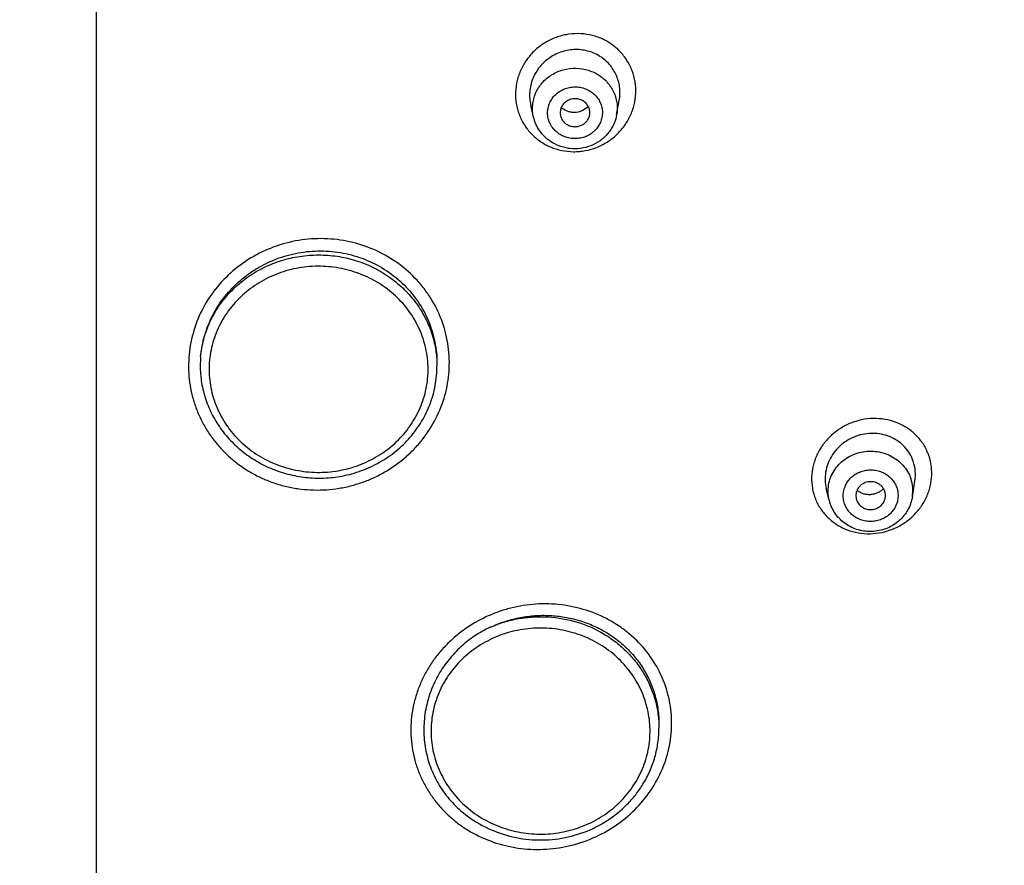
# Model space of a CAD drawing. Header units: millimetres. Extents: x -447 to 363, y -137 to 665.
# Tile 26 of 43: x -120 to -87, y 595 to 624. Entities that reach past the tile are written whole.
import ezdxf

# ---------------------------------------------------------------- set-up
doc = ezdxf.new("R2010")
doc.units = ezdxf.units.MM
doc.header["$LTSCALE"] = 23.1
doc.layers.get('0').update_dxf_attribs({"linetype": 'CONTINUOUS'})

msp = doc.modelspace()

# ---------------------------------------------------------------- linework, layer by layer
at = {"color": 9, "linetype": 'CONTINUOUS'}
msp.add_line((-117.188, 575.652), (-117.188, 624.275), dxfattribs=at)
at = {"color": 7, "linetype": 'CONTINUOUS'}
for p, q in [((-99.617, 620.479), (-99.528, 620.964)), ((-102.425, 620.408), (-102.52, 620.813)), ((-105.688, 612.083), (-105.688, 611.986)), ((-92.435, 607.46), (-92.532, 607.857)), ((-89.625, 607.572), (-89.538, 608.1)), ((-98.188, 599.912), (-98.188, 599.764))]:
    msp.add_line(p, q, dxfattribs=at)
for centre, radius, start, end in [((-101.065, 621.168), 0.605, 225.9626, 235.645), ((-90.979, 607.619), 0.445, 350.2421, 19.0932), ((-91.136, 607.78), 1.338, 193.8407, 199.0523), ((-91.085, 607.616), 0.449, 194.2982, 199.0525)]:
    msp.add_arc(centre, radius, start, end, dxfattribs=at)
at = {"color": 9, "linetype": 'CONTINUOUS'}
msp.add_arc((-90.882, 607.778), 1.274, 350.7005, 19.0932, dxfattribs=at)
for points, knots in [([(-169.759, 570.765), (-170.16, 571.322), (-170.943, 572.449), (-172.056, 574.177), (-173.107, 575.94), (-174.422, 578.331), (-175.904, 581.397), (-177.415, 585.183), (-178.65, 589.058), (-179.602, 593.001), (-180.269, 596.997), (-180.647, 601.026), (-180.734, 605.069), (-180.529, 609.109), (-180.034, 613.126), (-179.251, 617.103), (-178.183, 621.021), (-176.836, 624.861), (-175.216, 628.607), (-173.329, 632.241), (-171.185, 635.747), (-168.794, 639.108), (-166.167, 642.309), (-163.315, 645.335), (-160.252, 648.173), (-156.992, 650.81), (-153.549, 653.233), (-149.941, 655.431), (-146.182, 657.395), (-142.291, 659.116), (-138.285, 660.585), (-134.182, 661.796), (-130.002, 662.743), (-126.471, 663.309), (-123.626, 663.626), (-121.841, 663.767), (-120.411, 663.846), (-118.979, 663.902), (-117.904, 663.917), (-117.188, 663.915)], [0, 0, 0, 0, 0.015539, 0.031046, 0.046525, 0.061977, 0.092799, 0.123525, 0.15417, 0.184748, 0.215276, 0.245771, 0.276252, 0.306735, 0.337241, 0.367786, 0.398388, 0.429063, 0.459824, 0.490686, 0.521658, 0.55275, 0.583967, 0.615314, 0.646793, 0.678403, 0.71014, 0.741999, 0.773973, 0.806052, 0.838224, 0.870477, 0.902796, 0.935166, 0.951367, 0.967574, 0.97568, 0.983786, 1, 1, 1, 1]), ([(-117.188, 663.916), (-115.755, 663.918), (-112.89, 663.829), (-108.612, 663.422), (-104.374, 662.743), (-100.194, 661.795), (-96.091, 660.584), (-92.085, 659.115), (-88.194, 657.395), (-84.435, 655.431), (-80.827, 653.232), (-77.384, 650.809), (-74.124, 648.173), (-71.061, 645.335), (-68.209, 642.309), (-65.582, 639.108), (-63.191, 635.747), (-61.047, 632.241), (-59.161, 628.607), (-57.54, 624.861), (-56.193, 621.021), (-55.125, 617.103), (-54.342, 613.126), (-53.847, 609.109), (-53.643, 605.069), (-53.729, 601.026), (-54.107, 596.997), (-54.774, 593.001), (-55.727, 589.058), (-56.961, 585.184), (-58.472, 581.397), (-60.252, 577.715), (-62.292, 574.156), (-63.816, 571.878), (-64.617, 570.765)], [0, 0, 0, 0, 0.032422, 0.064826, 0.097197, 0.129516, 0.16177, 0.193943, 0.226023, 0.257997, 0.289857, 0.321595, 0.353205, 0.384684, 0.416032, 0.44725, 0.478342, 0.509315, 0.540177, 0.570939, 0.601614, 0.632217, 0.662763, 0.693269, 0.723754, 0.754234, 0.78473, 0.815259, 0.845838, 0.876483, 0.90721, 0.938032, 0.968959, 1, 1, 1, 1]), ([(-99.809, 622.879), (-99.916, 622.953), (-100.091, 623.048), (-100.339, 623.138), (-100.596, 623.203), (-100.928, 623.238), (-101.262, 623.209), (-101.522, 623.147), (-101.775, 623.061), (-102.074, 622.909), (-102.392, 622.664), (-102.656, 622.363), (-102.858, 622.02), (-102.989, 621.647), (-103.045, 621.256), (-103.026, 620.929), (-102.972, 620.675), (-102.892, 620.428), (-102.746, 620.136), (-102.504, 619.827), (-102.303, 619.657), (-102.195, 619.585)], [0, 0, 0, 0, 0.062302, 0.093634, 0.125056, 0.188065, 0.251324, 0.283049, 0.31479, 0.378183, 0.44144, 0.504445, 0.56712, 0.629432, 0.691407, 0.753119, 0.783951, 0.814764, 0.876332, 0.938036, 1, 1, 1, 1]), ([(-102.195, 619.585), (-102.087, 619.51), (-101.854, 619.383), (-101.473, 619.267), (-101.142, 619.232), (-100.876, 619.242), (-100.611, 619.278), (-100.288, 619.371), (-99.929, 619.553), (-99.612, 619.799), (-99.347, 620.099), (-99.145, 620.442), (-99.014, 620.816), (-98.958, 621.206), (-98.981, 621.598), (-99.082, 621.977), (-99.257, 622.327), (-99.5, 622.636), (-99.7, 622.806), (-99.809, 622.879)], [0, 0, 0, 0, 0.062299, 0.124988, 0.188008, 0.219652, 0.251345, 0.31474, 0.378127, 0.441377, 0.504378, 0.567055, 0.62938, 0.691378, 0.753119, 0.814715, 0.876307, 0.938029, 1, 1, 1, 1]), ([(-102.425, 620.408), (-102.441, 620.475), (-102.461, 620.61), (-102.46, 620.815), (-102.425, 621.018), (-102.359, 621.214), (-102.262, 621.397), (-102.137, 621.565), (-101.987, 621.714), (-101.757, 621.881), (-101.425, 622.025), (-100.993, 622.078), (-100.564, 622.008), (-100.303, 621.882), (-100.186, 621.802)], [0, 0, 0, 0, 0.060632, 0.121217, 0.181918, 0.24289, 0.30426, 0.366118, 0.428506, 0.49142, 0.618242, 0.746067, 0.873698, 1, 1, 1, 1]), ([(-100.186, 621.802), (-100.08, 621.729), (-99.887, 621.555), (-99.718, 621.28), (-99.635, 621.041), (-99.599, 620.855), (-99.592, 620.666), (-99.605, 620.54), (-99.617, 620.479)], [0, 0, 0, 0, 0.254061, 0.504281, 0.628602, 0.752478, 0.876181, 1, 1, 1, 1]), ([(-101.568, 619.843), (-101.617, 619.877), (-101.707, 619.952), (-101.818, 620.09), (-101.898, 620.245), (-101.944, 620.412), (-101.955, 620.585), (-101.93, 620.756), (-101.87, 620.919), (-101.777, 621.069), (-101.656, 621.198), (-101.51, 621.302), (-101.346, 621.378), (-101.169, 621.422), (-100.987, 621.432), (-100.807, 621.409), (-100.634, 621.353), (-100.529, 621.295), (-100.479, 621.262)], [0, 0, 0, 0, 0.062638, 0.124585, 0.185921, 0.246821, 0.307533, 0.368335, 0.429489, 0.491202, 0.553589, 0.616662, 0.68033, 0.744414, 0.808677, 0.872855, 0.936697, 1, 1, 1, 1]), ([(-100.479, 621.262), (-100.431, 621.228), (-100.34, 621.153), (-100.23, 621.015), (-100.15, 620.86), (-100.103, 620.693), (-100.092, 620.52), (-100.118, 620.349), (-100.178, 620.186), (-100.27, 620.036), (-100.392, 619.907), (-100.537, 619.803), (-100.702, 619.727), (-100.878, 619.683), (-101.06, 619.673), (-101.241, 619.696), (-101.413, 619.752), (-101.519, 619.81), (-101.568, 619.843)], [0, 0, 0, 0, 0.062638, 0.124585, 0.185921, 0.246821, 0.307533, 0.368335, 0.429489, 0.491202, 0.553589, 0.616662, 0.68033, 0.744414, 0.808677, 0.872855, 0.936697, 1, 1, 1, 1]), ([(-107.473, 608.404), (-107.225, 608.546), (-106.871, 608.794), (-106.456, 609.186), (-106.084, 609.613), (-105.701, 610.209), (-105.444, 610.866), (-105.322, 611.412), (-105.256, 611.964), (-105.279, 612.662), (-105.476, 613.477), (-105.774, 614.11), (-106.086, 614.574), (-106.445, 615.006), (-106.976, 615.478), (-107.715, 615.912), (-108.53, 616.196), (-109.387, 616.321), (-110.256, 616.282), (-110.961, 616.114), (-111.498, 615.903), (-111.755, 615.772), (-111.88, 615.701)], [0, 0, 0, 0, 0.063179, 0.094642, 0.125986, 0.188235, 0.250029, 0.280824, 0.311549, 0.3728, 0.434048, 0.49548, 0.526358, 0.557339, 0.619577, 0.682303, 0.745478, 0.808997, 0.872702, 0.936407, 0.968237, 1, 1, 1, 1]), ([(-111.88, 615.701), (-112.128, 615.559), (-112.597, 615.229), (-113.192, 614.613), (-113.652, 613.897), (-113.958, 613.109), (-114.1, 612.281), (-114.078, 611.582), (-113.976, 611.036), (-113.858, 610.636), (-113.699, 610.249), (-113.501, 609.88), (-113.267, 609.532), (-112.997, 609.208), (-112.696, 608.911), (-112.365, 608.645), (-112.009, 608.412), (-111.63, 608.213), (-111.232, 608.053), (-110.819, 607.93), (-110.395, 607.848), (-109.965, 607.805), (-109.531, 607.804), (-109.1, 607.844), (-108.673, 607.924), (-108.257, 608.043), (-107.854, 608.201), (-107.597, 608.332), (-107.473, 608.404)], [0, 0, 0, 0, 0.063156, 0.125867, 0.188088, 0.249854, 0.31127, 0.372496, 0.403134, 0.433795, 0.464502, 0.49528, 0.526145, 0.557113, 0.588194, 0.619396, 0.650721, 0.682167, 0.713726, 0.745387, 0.777133, 0.808947, 0.840807, 0.872691, 0.904577, 0.93644, 0.968256, 1, 1, 1, 1]), ([(-113.673, 612.308), (-113.655, 612.505), (-113.603, 612.801), (-113.485, 613.182), (-113.335, 613.554), (-113.089, 613.997), (-112.709, 614.476), (-112.254, 614.893), (-111.736, 615.237), (-111.166, 615.5), (-110.559, 615.675), (-109.931, 615.758), (-109.297, 615.747), (-108.673, 615.643), (-108.074, 615.447), (-107.515, 615.164), (-107.01, 614.803), (-106.571, 614.37), (-106.33, 614.04), (-106.224, 613.868)], [0, 0, 0, 0, 0.060305, 0.090582, 0.12095, 0.181981, 0.243556, 0.305723, 0.368474, 0.43174, 0.495406, 0.559318, 0.6233, 0.68717, 0.750755, 0.81391, 0.87653, 0.938558, 1, 1, 1, 1]), ([(-106.484, 613.625), (-106.605, 613.823), (-106.891, 614.198), (-107.424, 614.666), (-108.044, 615.028), (-108.726, 615.269), (-109.445, 615.381), (-110.173, 615.358), (-110.882, 615.203), (-111.547, 614.92), (-112.14, 614.521), (-112.64, 614.021), (-113.026, 613.437), (-113.284, 612.793), (-113.404, 612.114), (-113.38, 611.426), (-113.213, 610.756), (-113.012, 610.34), (-112.892, 610.144)], [0, 0, 0, 0, 0.0619, 0.124539, 0.187889, 0.251818, 0.316109, 0.380493, 0.444691, 0.508448, 0.571571, 0.633961, 0.695628, 0.756696, 0.817382, 0.877968, 0.938753, 1, 1, 1, 1]), ([(-106.224, 613.868), (-106.137, 613.726), (-105.982, 613.432), (-105.813, 612.964), (-105.711, 612.479), (-105.688, 612.15), (-105.688, 611.986)], [0, 0, 0, 0, 0.251764, 0.502055, 0.751299, 1, 1, 1, 1]), ([(-112.892, 610.144), (-112.771, 609.946), (-112.485, 609.571), (-111.951, 609.102), (-111.332, 608.741), (-110.65, 608.5), (-109.931, 608.388), (-109.203, 608.411), (-108.493, 608.566), (-107.829, 608.848), (-107.236, 609.248), (-106.736, 609.748), (-106.35, 610.332), (-106.091, 610.975), (-105.972, 611.655), (-105.996, 612.343), (-106.162, 613.013), (-106.363, 613.429), (-106.484, 613.625)], [0, 0, 0, 0, 0.0619, 0.124539, 0.187889, 0.251818, 0.316109, 0.380493, 0.444691, 0.508448, 0.571571, 0.633961, 0.695628, 0.756696, 0.817382, 0.877968, 0.938753, 1, 1, 1, 1]), ([(-89.068, 608.969), (-89.108, 609.089), (-89.216, 609.32), (-89.448, 609.624), (-89.739, 609.876), (-90.078, 610.067), (-90.451, 610.187), (-90.844, 610.234), (-91.242, 610.207), (-91.631, 610.107), (-91.995, 609.937), (-92.322, 609.704), (-92.6, 609.417), (-92.781, 609.139), (-92.89, 608.902), (-92.975, 608.657), (-93.034, 608.339), (-93.029, 607.954), (-92.971, 607.704), (-92.929, 607.585)], [0, 0, 0, 0, 0.060736, 0.121604, 0.182853, 0.24467, 0.307159, 0.370309, 0.434016, 0.498094, 0.56231, 0.626408, 0.690152, 0.75335, 0.784742, 0.815962, 0.877831, 0.939123, 1, 1, 1, 1]), ([(-92.929, 607.585), (-92.889, 607.465), (-92.78, 607.234), (-92.548, 606.93), (-92.306, 606.72), (-92.089, 606.582), (-91.858, 606.467), (-91.545, 606.366), (-91.152, 606.318), (-90.754, 606.345), (-90.365, 606.446), (-90.001, 606.615), (-89.674, 606.848), (-89.397, 607.136), (-89.18, 607.468), (-89.033, 607.832), (-88.962, 608.215), (-88.968, 608.6), (-89.025, 608.85), (-89.068, 608.969)], [0, 0, 0, 0, 0.060722, 0.121598, 0.182861, 0.213735, 0.24477, 0.307268, 0.370418, 0.434114, 0.498176, 0.562373, 0.626458, 0.690197, 0.753402, 0.815951, 0.877833, 0.939128, 1, 1, 1, 1]), ([(-92.435, 607.46), (-92.455, 607.544), (-92.479, 607.715), (-92.463, 607.974), (-92.395, 608.225), (-92.278, 608.46), (-92.115, 608.67), (-91.914, 608.847), (-91.681, 608.984), (-91.425, 609.078), (-91.155, 609.124), (-90.881, 609.121), (-90.613, 609.07), (-90.36, 608.971), (-90.131, 608.829), (-89.935, 608.648), (-89.78, 608.435), (-89.706, 608.276), (-89.678, 608.194)], [0, 0, 0, 0, 0.060617, 0.121234, 0.182122, 0.243509, 0.305545, 0.368286, 0.431684, 0.495602, 0.559829, 0.624114, 0.6882, 0.751852, 0.814899, 0.87725, 0.938913, 1, 1, 1, 1]), ([(-91.914, 607.342), (-91.933, 607.396), (-91.959, 607.508), (-91.963, 607.68), (-91.93, 607.85), (-91.864, 608.011), (-91.765, 608.157), (-91.638, 608.281), (-91.488, 608.38), (-91.321, 608.449), (-91.143, 608.487), (-90.961, 608.491), (-90.781, 608.462), (-90.611, 608.4), (-90.458, 608.308), (-90.326, 608.19), (-90.221, 608.049), (-90.172, 607.943), (-90.153, 607.889)], [0, 0, 0, 0, 0.060749, 0.121379, 0.182179, 0.243414, 0.305275, 0.367855, 0.431135, 0.494993, 0.559223, 0.623566, 0.687747, 0.751514, 0.814674, 0.877122, 0.93886, 1, 1, 1, 1]), ([(-90.153, 607.889), (-90.134, 607.835), (-90.108, 607.723), (-90.105, 607.55), (-90.137, 607.38), (-90.204, 607.22), (-90.302, 607.074), (-90.429, 606.95), (-90.579, 606.851), (-90.746, 606.781), (-90.924, 606.744), (-91.106, 606.739), (-91.286, 606.769), (-91.456, 606.831), (-91.61, 606.922), (-91.742, 607.041), (-91.846, 607.182), (-91.895, 607.287), (-91.914, 607.342)], [0, 0, 0, 0, 0.060749, 0.121379, 0.182179, 0.243414, 0.305275, 0.367855, 0.431135, 0.494993, 0.559223, 0.623566, 0.687747, 0.751514, 0.814674, 0.877122, 0.93886, 1, 1, 1, 1]), ([(-99.961, 603.46), (-100.212, 603.59), (-100.743, 603.801), (-101.587, 603.964), (-102.453, 603.968), (-103.166, 603.84), (-103.715, 603.66), (-104.242, 603.431), (-104.735, 603.13), (-105.176, 602.767), (-105.479, 602.468), (-105.749, 602.142), (-105.984, 601.794), (-106.183, 601.426), (-106.342, 601.042), (-106.462, 600.647), (-106.54, 600.243), (-106.575, 599.835), (-106.569, 599.427), (-106.52, 599.022), (-106.43, 598.625), (-106.296, 598.24), (-106.122, 597.871), (-105.911, 597.52), (-105.664, 597.191), (-105.385, 596.887), (-105.075, 596.61), (-104.736, 596.365), (-104.494, 596.225), (-104.368, 596.163)], [0, 0, 0, 0, 0.063048, 0.126769, 0.190967, 0.255382, 0.287614, 0.319789, 0.383773, 0.415593, 0.447246, 0.478712, 0.50998, 0.541053, 0.571935, 0.602643, 0.633195, 0.663619, 0.693949, 0.724219, 0.754469, 0.78474, 0.815074, 0.845504, 0.876059, 0.906764, 0.937642, 0.968714, 1, 1, 1, 1]), ([(-104.368, 596.163), (-104.117, 596.034), (-103.587, 595.822), (-102.742, 595.659), (-101.877, 595.655), (-101.022, 595.81), (-100.21, 596.116), (-99.473, 596.565), (-98.839, 597.14), (-98.33, 597.817), (-97.968, 598.571), (-97.768, 599.375), (-97.739, 600.197), (-97.881, 601.003), (-98.188, 601.764), (-98.649, 602.447), (-99.145, 602.931), (-99.595, 603.255), (-99.837, 603.396), (-99.961, 603.46)], [0, 0, 0, 0, 0.063094, 0.12686, 0.191107, 0.25557, 0.31996, 0.383991, 0.447433, 0.510142, 0.572073, 0.633302, 0.694021, 0.754508, 0.815077, 0.876029, 0.9376, 0.968702, 1, 1, 1, 1]), ([(-103.885, 603.172), (-103.733, 603.239), (-103.42, 603.355), (-102.933, 603.471), (-102.434, 603.53), (-101.765, 603.529), (-100.939, 603.381), (-100.174, 603.042), (-99.631, 602.67), (-99.264, 602.346), (-98.943, 601.981), (-98.673, 601.581), (-98.459, 601.153), (-98.303, 600.702), (-98.209, 600.237), (-98.188, 599.921), (-98.188, 599.764)], [0, 0, 0, 0, 0.06355, 0.127372, 0.191361, 0.255407, 0.382986, 0.509484, 0.572245, 0.634542, 0.696366, 0.757735, 0.818698, 0.879328, 0.939725, 1, 1, 1, 1]), ([(-98.984, 597.921), (-98.863, 598.117), (-98.662, 598.533), (-98.496, 599.204), (-98.472, 599.892), (-98.591, 600.571), (-98.85, 601.215), (-99.236, 601.798), (-99.736, 602.299), (-100.329, 602.698), (-100.993, 602.98), (-101.703, 603.136), (-102.431, 603.158), (-103.15, 603.047), (-103.832, 602.806), (-104.451, 602.444), (-104.985, 601.975), (-105.271, 601.601), (-105.392, 601.403)], [0, 0, 0, 0, 0.061247, 0.122032, 0.182618, 0.243304, 0.304372, 0.366039, 0.428429, 0.491552, 0.555309, 0.619507, 0.683891, 0.748182, 0.812111, 0.875461, 0.9381, 1, 1, 1, 1]), ([(-105.392, 601.403), (-105.512, 601.207), (-105.713, 600.791), (-105.88, 600.121), (-105.904, 599.432), (-105.784, 598.753), (-105.526, 598.109), (-105.14, 597.526), (-104.64, 597.025), (-104.047, 596.626), (-103.382, 596.344), (-102.673, 596.188), (-101.945, 596.166), (-101.226, 596.277), (-100.544, 596.518), (-99.924, 596.88), (-99.391, 597.349), (-99.105, 597.723), (-98.984, 597.921)], [0, 0, 0, 0, 0.061247, 0.122032, 0.182618, 0.243304, 0.304372, 0.366039, 0.428429, 0.491552, 0.555309, 0.619507, 0.683891, 0.748182, 0.812111, 0.875461, 0.9381, 1, 1, 1, 1])]:
    msp.add_open_spline(points, degree=3, knots=knots, dxfattribs=at)
at = {"color": 7, "linetype": 'CONTINUOUS'}
for points, knots in [([(-100.134, 622.427), (-100.197, 622.47), (-100.33, 622.546), (-100.545, 622.629), (-100.771, 622.678), (-101.003, 622.694), (-101.235, 622.674), (-101.537, 622.603), (-101.89, 622.432), (-102.178, 622.167), (-102.353, 621.914), (-102.455, 621.708), (-102.525, 621.489), (-102.56, 621.264), (-102.561, 621.036), (-102.538, 620.886), (-102.52, 620.813)], [0, 0, 0, 0, 0.062103, 0.124486, 0.187142, 0.250039, 0.313123, 0.376323, 0.502415, 0.628021, 0.690656, 0.753019, 0.815105, 0.876931, 0.938542, 1, 1, 1, 1]), ([(-99.528, 620.964), (-99.503, 621.101), (-99.491, 621.384), (-99.594, 621.793), (-99.811, 622.157), (-100.019, 622.348), (-100.134, 622.427)], [0, 0, 0, 0, 0.250431, 0.499833, 0.74932, 1, 1, 1, 1]), ([(-100.73, 620.937), (-100.771, 620.965), (-100.862, 621.01), (-101.013, 621.034), (-101.164, 621.015), (-101.303, 620.954), (-101.417, 620.857), (-101.495, 620.732), (-101.53, 620.59), (-101.522, 620.493), (-101.511, 620.447)], [0, 0, 0, 0, 0.126505, 0.254342, 0.382367, 0.509373, 0.634493, 0.757513, 0.878974, 1, 1, 1, 1]), ([(-100.532, 620.472), (-100.523, 620.515), (-100.52, 620.604), (-100.554, 620.735), (-100.625, 620.851), (-100.692, 620.912), (-100.73, 620.937)], [0, 0, 0, 0, 0.247211, 0.495059, 0.745596, 1, 1, 1, 1]), ([(-100.577, 620.767), (-100.629, 620.712), (-100.753, 620.619), (-100.938, 620.563), (-101.09, 620.558), (-101.203, 620.575), (-101.31, 620.611), (-101.376, 620.647), (-101.407, 620.669)], [0, 0, 0, 0, 0.250355, 0.501222, 0.626772, 0.75182, 0.876244, 1, 1, 1, 1]), ([(-101.858, 619.589), (-101.929, 619.637), (-102.061, 619.746), (-102.226, 619.943), (-102.351, 620.165), (-102.406, 620.326), (-102.425, 620.408)], [0, 0, 0, 0, 0.251413, 0.501784, 0.751236, 1, 1, 1, 1]), ([(-99.617, 620.479), (-99.638, 620.364), (-99.693, 620.194), (-99.807, 619.988), (-99.947, 619.798), (-100.167, 619.595), (-100.484, 619.424), (-100.833, 619.334), (-101.135, 619.33), (-101.371, 619.371), (-101.599, 619.44), (-101.76, 619.522), (-101.858, 619.589)], [0, 0, 0, 0, 0.123305, 0.185277, 0.247409, 0.371962, 0.49721, 0.622963, 0.748884, 0.811904, 0.874826, 1, 1, 1, 1]), ([(-101.511, 620.447), (-101.498, 620.392), (-101.449, 620.286), (-101.365, 620.204), (-101.318, 620.172)], [0, 0, 0, 0, 0.4954, 1, 1, 1, 1]), ([(-101.318, 620.172), (-101.283, 620.148), (-101.209, 620.11), (-101.086, 620.081), (-100.959, 620.081), (-100.836, 620.112), (-100.725, 620.17), (-100.633, 620.253), (-100.565, 620.355), (-100.539, 620.432), (-100.532, 620.472)], [0, 0, 0, 0, 0.125563, 0.252365, 0.379663, 0.506602, 0.632407, 0.756574, 0.878995, 1, 1, 1, 1]), ([(-113.673, 612.308), (-113.662, 612.43), (-113.628, 612.674), (-113.542, 613.033), (-113.42, 613.384), (-113.213, 613.835), (-112.871, 614.361), (-112.434, 614.815), (-112.037, 615.126), (-111.611, 615.4), (-111.031, 615.668), (-110.288, 615.857), (-109.522, 615.907), (-108.762, 615.816), (-108.035, 615.587), (-107.367, 615.229), (-106.785, 614.754), (-106.307, 614.179), (-105.954, 613.525), (-105.737, 612.818), (-105.688, 612.327), (-105.688, 612.083)], [0, 0, 0, 0, 0.030719, 0.06151, 0.092389, 0.12337, 0.185603, 0.24831, 0.279866, 0.311521, 0.375001, 0.43867, 0.502356, 0.565884, 0.629098, 0.691888, 0.754202, 0.81606, 0.877546, 0.938801, 1, 1, 1, 1]), ([(-113.673, 612.308), (-113.69, 612.114), (-113.692, 611.722), (-113.598, 611.143), (-113.411, 610.586), (-113.228, 610.239), (-113.124, 610.074)], [0, 0, 0, 0, 0.249766, 0.499356, 0.749281, 1, 1, 1, 1]), ([(-108.896, 608.28), (-108.674, 608.322), (-108.344, 608.413), (-107.925, 608.586), (-107.525, 608.792), (-107.062, 609.109), (-106.66, 609.498), (-106.385, 609.845), (-106.143, 610.211), (-105.904, 610.704), (-105.727, 611.335), (-105.688, 611.77), (-105.688, 611.986)], [0, 0, 0, 0, 0.128154, 0.192024, 0.255676, 0.382118, 0.507467, 0.569788, 0.63185, 0.755162, 0.877769, 1, 1, 1, 1]), ([(-113.124, 610.074), (-113.018, 609.905), (-112.777, 609.584), (-112.346, 609.162), (-111.853, 608.808), (-111.311, 608.528), (-110.731, 608.33), (-110.125, 608.217), (-109.508, 608.195), (-109.098, 608.241), (-108.896, 608.28)], [0, 0, 0, 0, 0.12276, 0.246204, 0.370383, 0.495284, 0.62084, 0.74693, 0.873387, 1, 1, 1, 1]), ([(-89.595, 608.778), (-89.625, 608.865), (-89.703, 609.034), (-89.87, 609.259), (-90.08, 609.446), (-90.325, 609.59), (-90.595, 609.684), (-90.881, 609.727), (-91.173, 609.717), (-91.459, 609.654), (-91.731, 609.542), (-91.978, 609.383), (-92.192, 609.183), (-92.365, 608.95), (-92.49, 608.69), (-92.563, 608.415), (-92.58, 608.133), (-92.554, 607.947), (-92.532, 607.857)], [0, 0, 0, 0, 0.060702, 0.121519, 0.182695, 0.244417, 0.306784, 0.369801, 0.433378, 0.497354, 0.561514, 0.62562, 0.689439, 0.752776, 0.8155, 0.877563, 0.939015, 1, 1, 1, 1]), ([(-89.538, 608.1), (-89.52, 608.213), (-89.51, 608.444), (-89.558, 608.67), (-89.595, 608.778)], [0, 0, 0, 0, 0.502178, 1, 1, 1, 1]), ([(-90.558, 607.765), (-90.568, 607.794), (-90.594, 607.849), (-90.648, 607.924), (-90.717, 607.987), (-90.797, 608.037), (-90.886, 608.071), (-90.98, 608.089), (-91.076, 608.089), (-91.201, 608.068), (-91.345, 607.999), (-91.454, 607.883), (-91.508, 607.773), (-91.531, 607.685), (-91.536, 607.594), (-91.527, 607.534), (-91.52, 607.505)], [0, 0, 0, 0, 0.061159, 0.122898, 0.185327, 0.248454, 0.312188, 0.376353, 0.440716, 0.505015, 0.63192, 0.756233, 0.817674, 0.878621, 0.939305, 1, 1, 1, 1]), ([(-89.625, 607.572), (-89.637, 607.496), (-89.676, 607.345), (-89.771, 607.132), (-89.902, 606.937), (-90.064, 606.767), (-90.253, 606.625), (-90.532, 606.479), (-90.922, 606.383), (-91.321, 606.414), (-91.621, 606.513), (-91.831, 606.622), (-92.019, 606.764), (-92.181, 606.934), (-92.311, 607.128), (-92.375, 607.271), (-92.4, 607.344)], [0, 0, 0, 0, 0.06179, 0.123736, 0.185891, 0.248288, 0.310935, 0.37381, 0.499624, 0.625531, 0.688508, 0.751279, 0.813807, 0.876086, 0.938136, 1, 1, 1, 1]), ([(-91.509, 607.47), (-91.492, 607.42), (-91.439, 607.325), (-91.316, 607.216), (-91.162, 607.152), (-90.995, 607.139), (-90.832, 607.178), (-90.69, 607.264), (-90.586, 607.39), (-90.549, 607.492), (-90.54, 607.544)], [0, 0, 0, 0, 0.122023, 0.246339, 0.372933, 0.500839, 0.628559, 0.754671, 0.878407, 1, 1, 1, 1]), ([(-90.6, 607.853), (-90.629, 607.823), (-90.692, 607.769), (-90.801, 607.706), (-90.919, 607.664), (-91.043, 607.645), (-91.167, 607.649), (-91.287, 607.676), (-91.398, 607.726), (-91.464, 607.773), (-91.494, 607.799)], [0, 0, 0, 0, 0.126358, 0.253177, 0.379965, 0.506237, 0.631574, 0.755689, 0.878468, 1, 1, 1, 1]), ([(-103.885, 603.172), (-103.733, 603.243), (-103.421, 603.366), (-102.934, 603.496), (-102.436, 603.568), (-101.934, 603.58), (-101.436, 603.534), (-100.949, 603.429), (-100.482, 603.267), (-100.041, 603.051), (-99.634, 602.784), (-99.266, 602.469), (-98.945, 602.113), (-98.675, 601.72), (-98.46, 601.296), (-98.304, 600.849), (-98.209, 600.385), (-98.188, 600.07), (-98.188, 599.912)], [0, 0, 0, 0, 0.064358, 0.128814, 0.193248, 0.257542, 0.321584, 0.385277, 0.448546, 0.511339, 0.573632, 0.635436, 0.696789, 0.757761, 0.818448, 0.878965, 0.939438, 1, 1, 1, 1]), ([(-103.885, 603.172), (-104.067, 603.087), (-104.419, 602.889), (-104.893, 602.517), (-105.301, 602.082), (-105.526, 601.755), (-105.624, 601.585)], [0, 0, 0, 0, 0.252928, 0.504164, 0.753263, 1, 1, 1, 1]), ([(-105.624, 601.585), (-105.731, 601.399), (-105.869, 601.107), (-106, 600.7), (-106.096, 600.288), (-106.149, 599.762), (-106.112, 599.235), (-106.029, 598.824), (-105.91, 598.421), (-105.696, 597.938), (-105.339, 597.411), (-105.041, 597.106), (-104.88, 596.967)], [0, 0, 0, 0, 0.126801, 0.18979, 0.252503, 0.377142, 0.501182, 0.563163, 0.625154, 0.749273, 0.874096, 1, 1, 1, 1]), ([(-98.728, 597.866), (-98.64, 598.009), (-98.485, 598.305), (-98.314, 598.777), (-98.211, 599.266), (-98.188, 599.598), (-98.188, 599.764)], [0, 0, 0, 0, 0.251472, 0.501714, 0.751083, 1, 1, 1, 1]), ([(-104.88, 596.967), (-104.659, 596.777), (-104.171, 596.444), (-103.348, 596.112), (-102.468, 595.96), (-101.574, 595.995), (-100.711, 596.216), (-99.919, 596.611), (-99.349, 597.073), (-98.967, 597.508), (-98.803, 597.744), (-98.728, 597.866)], [0, 0, 0, 0, 0.124294, 0.249792, 0.376062, 0.502526, 0.628569, 0.753655, 0.877433, 0.938887, 1, 1, 1, 1])]:
    msp.add_open_spline(points, degree=3, knots=knots, dxfattribs=at)

doc.saveas('drawing.dxf')
